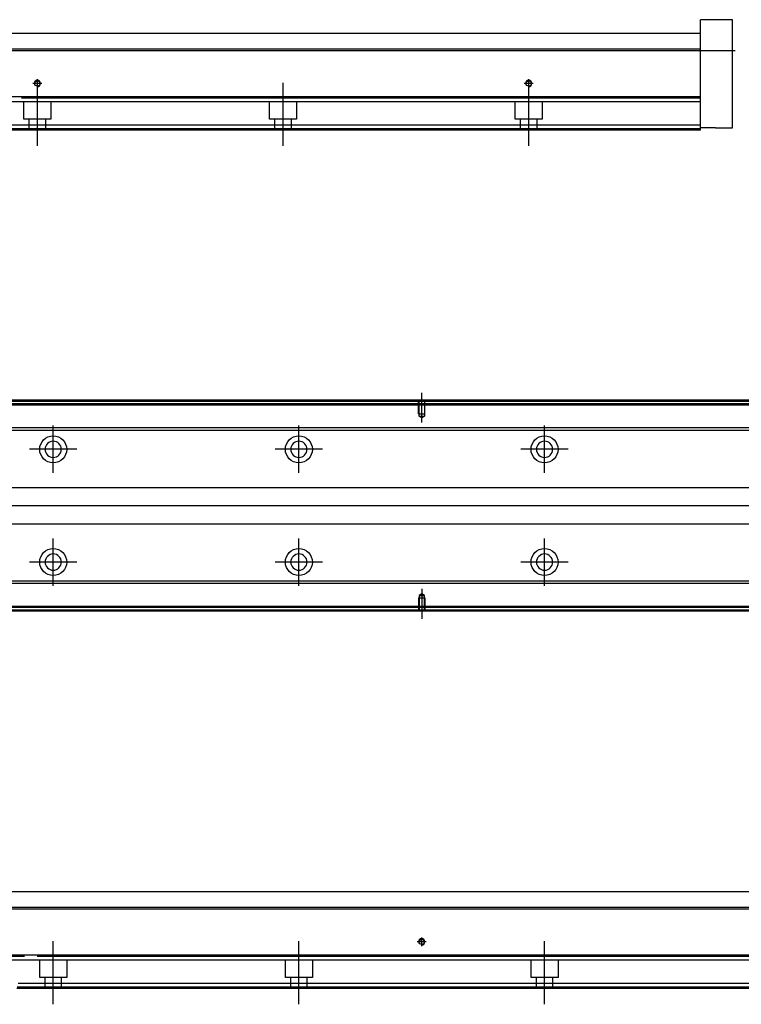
# Model space of a CAD drawing. Header units: millimetres. Extents: x -1108 to 3135, y -1596 to 860.
# Tile 32 of 40: x 1141 to 1434, y -957 to -556. Entities that reach past the tile are written whole.
import ezdxf
from ezdxf.lldxf.tags import DXFTag

# ---------------------------------------------------------------- set-up
doc = ezdxf.new("R2010")
doc.units = ezdxf.units.MM
doc.layers.get('0').update_dxf_attribs({"linetype": 'CONTINUOUS'})
tags = doc.linetypes.add('DASHED', pattern=[25.72, 12.86, -12.86]).pattern_tags.tags
tags[6:7] = [DXFTag(74, 4), DXFTag(75, 0), DXFTag(340, '0'), DXFTag(46, 0.0), DXFTag(50, 0.0), DXFTag(44, 0.0), DXFTag(45, 0.0)]
tags[4:5] = [DXFTag(74, 4), DXFTag(75, 0), DXFTag(340, '0'), DXFTag(46, 0.0), DXFTag(50, 0.0), DXFTag(44, 0.0), DXFTag(45, 0.0)]

msp = doc.modelspace()

# ---------------------------------------------------------------- linework, layer by layer
at = {"linetype": 'Continuous'}
for p, q in [((1430.94, -556.39), (1417.94, -556.39)), ((1417.94, -567.39), (1417.94, -556.39)), ((1430.94, -600.39), (1430.94, -556.39)), ((1027.19, -561.89), (1142.68, -561.89)), ((1142.68, -561.89), (1417.94, -561.89)), ((1141.11, -568.39), (877.94, -568.39)), ((1417.94, -568.39), (1141.11, -568.39)), ((1417.94, -568.39), (1417.94, -567.39)), ((1417.94, -587.84), (1417.94, -568.39)), ((1417.94, -587.84), (1136.43, -587.84)), ((1417.94, -588.34), (1417.94, -587.84)), ((1417.94, -599.39), (1417.94, -588.34)), ((1417.94, -601.39), (1133.16, -601.39)), ((1417.94, -599.39), (1133.64, -599.39)), ((1417.94, -601.39), (1417.94, -599.39)), ((1423.94, -600.39), (1417.94, -600.39)), ((1423.94, -600.39), (1430.94, -600.39)), ((1155.26, -711.87), (884.39, -711.87)), ((1155.02, -712.87), (884.39, -712.87)), ((1524.39, -712.87), (1155.02, -712.87)), ((1524.39, -711.87), (1155.26, -711.87)), ((1152.66, -722.69), (1033.74, -722.69)), ((1152.42, -723.69), (1033.74, -723.69)), ((1524.39, -723.69), (1152.42, -723.69)), ((1524.39, -722.69), (1152.66, -722.69)), ((1031.84, -746.87), (1146.83, -746.87)), ((1146.83, -746.87), (1524.39, -746.87)), ((1143.22, -761.87), (1031.84, -761.87)), ((1524.39, -761.87), (1143.22, -761.87)), ((1524.39, -785.05), (1137.63, -785.05)), ((1524.39, -786.05), (1137.39, -786.05)), ((1524.39, -796.87), (1134.78, -796.87)), ((1524.39, -795.87), (1135.02, -795.87)), ((1033.64, -911.52), (1149.13, -911.52)), ((1149.13, -911.52), (1524.39, -911.52)), ((1147.56, -918.02), (884.39, -918.02)), ((1524.39, -918.02), (1147.56, -918.02)), ((1142.87, -937.47), (884.39, -937.47)), ((1524.39, -937.47), (1142.87, -937.47)), ((1524.39, -949.02), (1140.09, -949.02)), ((1524.39, -951.02), (1139.61, -951.02))]:
    msp.add_line(p, q, dxfattribs=at)
for p, q in [((789.94, -568.89), (1431.94, -568.89)), ((1538.38, -754.42), (796.39, -754.37)), ((796.39, -918.52), (1538.39, -918.52))]:
    msp.add_line(p, q)
at = {"ltscale": 0.2}
for p, q in [((1147.94, -584.19), (1147.94, -580.59)), ((1347.94, -584.19), (1347.94, -580.59)), ((1149.74, -582.39), (1146.14, -582.39)), ((1147.94, -607.81), (1147.94, -582.06)), ((1247.94, -607.81), (1247.94, -582.06)), ((1349.74, -582.39), (1346.14, -582.39)), ((1347.94, -607.81), (1347.94, -582.06)), ((1304.39, -720.52), (1304.39, -708.37)), ((1154.39, -741.02), (1154.39, -721.72)), ((1254.39, -741.02), (1254.39, -721.72)), ((1354.39, -741.02), (1354.39, -721.72)), ((1164.04, -731.37), (1144.74, -731.37)), ((1264.04, -731.37), (1244.74, -731.37)), ((1364.04, -731.37), (1344.74, -731.37)), ((1154.39, -786.97), (1154.39, -767.67)), ((1254.39, -786.97), (1254.39, -767.67)), ((1354.39, -786.97), (1354.39, -767.67)), ((1164.04, -777.32), (1144.74, -777.32)), ((1264.04, -777.32), (1244.74, -777.32)), ((1364.04, -777.32), (1344.74, -777.32)), ((1304.39, -788.23), (1304.39, -800.37)), ((1304.39, -933.82), (1304.39, -930.22)), ((1154.39, -957.44), (1154.39, -931.69)), ((1254.39, -957.44), (1254.39, -931.69)), ((1306.19, -932.02), (1302.59, -932.02)), ((1354.39, -957.44), (1354.39, -931.69))]:
    msp.add_line(p, q, dxfattribs=at)
at = {"linetype": 'DASHED'}
for p, q in [((1417.94, -589.89), (1135.93, -589.89)), ((1142.44, -596.89), (1142.44, -589.89)), ((1153.44, -589.89), (1153.44, -596.89)), ((1242.44, -596.89), (1242.44, -589.89)), ((1253.44, -589.89), (1253.44, -596.89)), ((1342.44, -596.89), (1342.44, -589.89)), ((1353.44, -589.89), (1353.44, -596.89)), ((1153.44, -596.89), (1142.44, -596.89)), ((1144.64, -601.39), (1144.64, -596.89)), ((1151.24, -596.89), (1151.24, -601.39)), ((1253.44, -596.89), (1242.44, -596.89)), ((1244.64, -601.39), (1244.64, -596.89)), ((1251.24, -596.89), (1251.24, -601.39)), ((1353.44, -596.89), (1342.44, -596.89)), ((1344.64, -601.39), (1344.64, -596.89)), ((1351.24, -596.89), (1351.24, -601.39)), ((1417.94, -600.89), (1133.28, -600.89)), ((1524.39, -713.37), (884.39, -713.37)), ((1524.39, -795.37), (1135.15, -795.37)), ((1142.38, -939.52), (884.39, -939.52)), ((1524.39, -939.52), (1142.38, -939.52)), ((1148.89, -946.52), (1148.89, -939.52)), ((1159.89, -939.52), (1159.89, -946.52)), ((1248.89, -946.52), (1248.89, -939.52)), ((1259.89, -939.52), (1259.89, -946.52)), ((1348.89, -946.52), (1348.89, -939.52)), ((1359.89, -939.52), (1359.89, -946.52)), ((1159.89, -946.52), (1148.89, -946.52)), ((1151.09, -951.02), (1151.09, -946.52)), ((1157.69, -946.52), (1157.69, -951.02)), ((1259.89, -946.52), (1248.89, -946.52)), ((1251.09, -951.02), (1251.09, -946.52)), ((1257.69, -946.52), (1257.69, -951.02)), ((1359.89, -946.52), (1348.89, -946.52)), ((1351.09, -951.02), (1351.09, -946.52)), ((1357.69, -946.52), (1357.69, -951.02)), ((1524.39, -950.52), (1139.73, -950.52))]:
    msp.add_line(p, q, dxfattribs=at)
at = {"linetype": 'DASHED', "ltscale": 0.1}
for p, q in [((1303.09, -716.87), (1303.09, -711.87)), ((1303.31, -717.87), (1303.31, -711.87)), ((1305.46, -711.87), (1305.46, -717.87)), ((1305.69, -716.87), (1305.69, -711.87)), ((1303.09, -716.87), (1305.69, -716.87)), ((1304.39, -718.52), (1303.31, -717.87)), ((1303.31, -717.87), (1305.46, -717.87)), ((1305.46, -717.87), (1304.39, -718.52)), ((1303.09, -791.87), (1305.69, -791.87)), ((1303.09, -791.87), (1303.09, -796.87)), ((1304.39, -790.23), (1303.31, -790.88)), ((1303.31, -790.88), (1303.31, -796.87)), ((1303.31, -790.88), (1305.46, -790.88)), ((1305.46, -790.88), (1304.39, -790.23)), ((1305.46, -796.87), (1305.46, -790.88)), ((1305.69, -791.87), (1305.69, -796.87))]:
    msp.add_line(p, q, dxfattribs=at)
at = {"linetype": 'Continuous'}
for centre, radius in [((1147.94, -582.39), 1.07), ((1347.94, -582.39), 1.07), ((1154.39, -731.37), 5.5), ((1254.39, -731.37), 5.5), ((1354.39, -731.37), 5.5), ((1154.39, -777.32), 5.5), ((1254.39, -777.32), 5.5), ((1354.39, -777.32), 5.5), ((1304.39, -932.02), 1.07)]:
    msp.add_circle(centre, radius, dxfattribs=at)
at = {"linetype": 'Continuous', "extrusion": (0, 0, -1)}
for centre in [(-1154.39, -731.37), (-1254.39, -731.37), (-1354.39, -731.37)]:
    msp.add_circle(centre, 3.3, dxfattribs=at)
at = {"linetype": 'Continuous', "extrusion": (-1e-16, 0, -1)}
for centre in [(-1154.39, -777.32), (-1254.39, -777.32), (-1354.39, -777.32)]:
    msp.add_circle(centre, 3.3, dxfattribs=at)
for centre in [(1147.94, -582.39), (1347.94, -582.39), (1304.39, -932.02)]:
    msp.add_arc(centre, 1.3, 270, 180)
at = {"linetype": 'Continuous'}
for points in [[(1417.94, -588.34), (1141.45, -588.34)], [(1155.38, -711.37), (884.39, -711.37)], [(1524.39, -711.37), (1155.38, -711.37)], [(1524.39, -797.37), (1134.66, -797.37)], [(1142.75, -937.97), (884.39, -937.97)], [(1524.39, -937.97), (1147.9, -937.97)]]:
    msp.add_open_spline(points, degree=1, dxfattribs=at)

doc.saveas('drawing.dxf')
